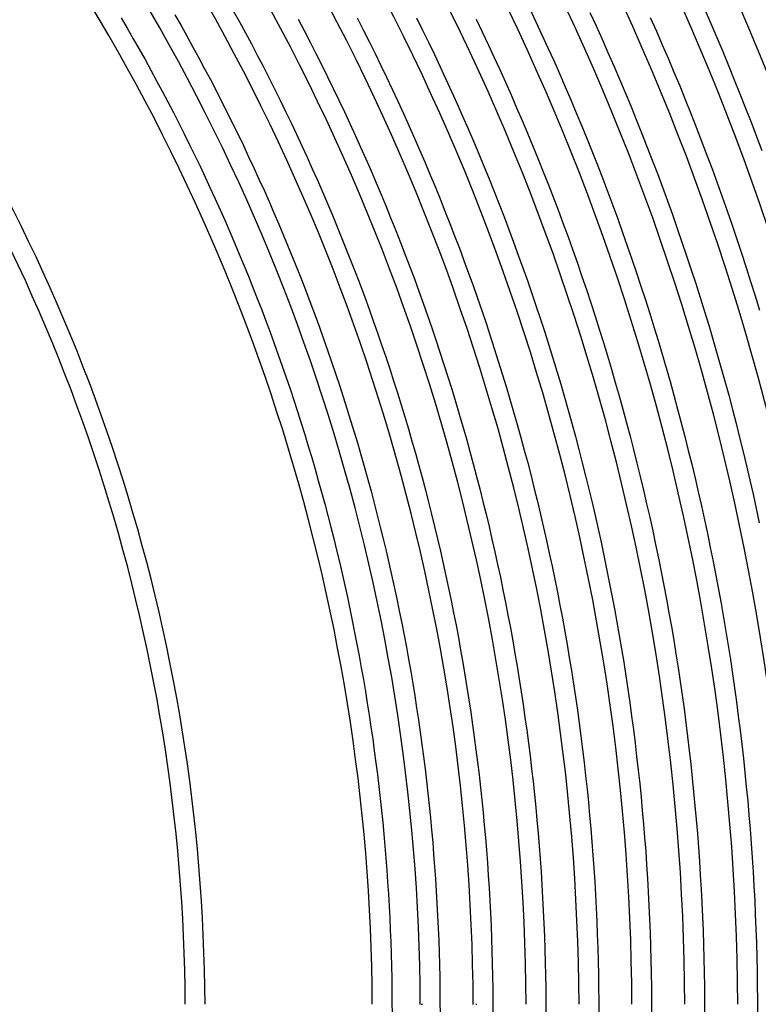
# Model space of a CAD drawing. Header units: millimetres. Extents: x -660 to 660, y -630 to 630.
# Tile 95 of 131: x 324 to 474, y 2 to 202. Entities that reach past the tile are written whole.
import ezdxf

# ---------------------------------------------------------------- set-up
doc = ezdxf.new("R2010")
doc.units = ezdxf.units.MM
doc.layers.add('HIDDEN', color=7, linetype='Continuous')
doc.layers.add('THICK', color=7, linetype='Continuous')

msp = doc.modelspace()

# ---------------------------------------------------------------- linework, layer by layer
at = {"layer": 'HIDDEN'}
for p, q in [((405.94, 2), (406, 2)), ((406, 2), (406.06, 2)), ((406.06, 2), (406.14, 2)), ((406.14, 2), (406.22, 2)), ((417.03, 2), (417.14, 2)), ((417.14, 2), (417.24, 2))]:
    msp.add_line(p, q, dxfattribs=at)
at = {"layer": 'THICK'}
for p, q in [((428, 204.28), (429.24, 201.66)), ((463.54, 204.13), (464.78, 201.3)), ((344.98, 202.46), (346.21, 200.35)), ((355.89, 203.07), (357.12, 200.89)), ((367.74, 203.92), (368.98, 201.68)), ((380.91, 202.2), (382.13, 199.87)), ((392.9, 202.46), (394.13, 200.06)), ((404.96, 202.46), (406.19, 199.99)), ((417.07, 202.2), (418.3, 199.65)), ((440.22, 203.55), (441.45, 200.86)), ((452.48, 202.56), (453.71, 199.8)), ((346.21, 200.35), (347.42, 198.24)), ((357.12, 200.89), (358.34, 198.71)), ((368.98, 201.68), (370.2, 199.42)), ((429.24, 201.66), (430.46, 199.04)), ((441.45, 200.86), (442.67, 198.17)), ((464.78, 201.3), (466, 198.46)), ((347.42, 198.24), (348.63, 196.11)), ((358.34, 198.71), (359.55, 196.52)), ((370.2, 199.42), (371.41, 197.16)), ((382.13, 199.87), (383.35, 197.54)), ((394.13, 200.06), (395.34, 197.65)), ((406.19, 199.99), (407.4, 197.51)), ((418.3, 199.65), (419.51, 197.09)), ((430.46, 199.04), (431.67, 196.41)), ((442.67, 198.17), (443.87, 195.46)), ((453.71, 199.8), (454.92, 197.02)), ((466, 198.46), (467.2, 195.61)), ((348.63, 196.11), (349.82, 193.98)), ((359.55, 196.52), (360.74, 194.32)), ((371.41, 197.16), (372.61, 194.89)), ((383.35, 197.54), (384.54, 195.2)), ((395.34, 197.65), (396.54, 195.24)), ((407.4, 197.51), (408.6, 195.02)), ((419.51, 197.09), (420.7, 194.53)), ((431.67, 196.41), (432.86, 193.78)), ((454.92, 197.02), (456.11, 194.25)), ((360.74, 194.32), (361.92, 192.12)), ((372.61, 194.89), (373.79, 192.62)), ((384.54, 195.2), (385.73, 192.85)), ((396.54, 195.24), (397.73, 192.82)), ((408.6, 195.02), (409.78, 192.52)), ((420.7, 194.53), (421.88, 191.96)), ((443.87, 195.46), (445.05, 192.75)), ((456.11, 194.25), (457.29, 191.46)), ((467.2, 195.61), (468.39, 192.76)), ((349.82, 193.98), (350.99, 191.85)), ((361.92, 192.12), (363.08, 189.91)), ((373.79, 192.62), (374.96, 190.33)), ((385.73, 192.85), (386.9, 190.49)), ((397.73, 192.82), (398.89, 190.39)), ((409.78, 192.52), (410.94, 190.02)), ((432.86, 193.78), (434.03, 191.13)), ((445.05, 192.75), (446.22, 190.03)), ((468.39, 192.76), (469.55, 189.9)), ((350.99, 191.85), (352.16, 189.7)), ((374.96, 190.33), (376.11, 188.04)), ((386.9, 190.49), (388.05, 188.13)), ((398.89, 190.39), (400.05, 187.95)), ((421.88, 191.96), (423.04, 189.38)), ((434.03, 191.13), (435.19, 188.48)), ((457.29, 191.46), (458.45, 188.67)), ((352.16, 189.7), (353.31, 187.55)), ((363.08, 189.91), (364.24, 187.69)), ((388.05, 188.13), (389.19, 185.76)), ((410.94, 190.02), (412.1, 187.51)), ((423.04, 189.38), (424.19, 186.8)), ((435.19, 188.48), (436.33, 185.82)), ((446.22, 190.03), (447.37, 187.31)), ((458.45, 188.67), (459.59, 185.87)), ((469.55, 189.9), (470.7, 187.03)), ((353.31, 187.55), (354.44, 185.39)), ((364.24, 187.69), (365.37, 185.47)), ((376.11, 188.04), (377.25, 185.74)), ((400.05, 187.95), (401.19, 185.51)), ((412.1, 187.51), (413.23, 184.99)), ((424.19, 186.8), (425.32, 184.21)), ((447.37, 187.31), (448.5, 184.58)), ((470.7, 187.03), (471.84, 184.15)), ((354.44, 185.39), (355.57, 183.22)), ((365.37, 185.47), (366.5, 183.23)), ((377.25, 185.74), (378.38, 183.44)), ((389.19, 185.76), (390.32, 183.38)), ((401.19, 185.51), (402.31, 183.06)), ((413.23, 184.99), (414.35, 182.47)), ((425.32, 184.21), (426.44, 181.61)), ((436.33, 185.82), (437.45, 183.16)), ((448.5, 184.58), (449.62, 181.84)), ((459.59, 185.87), (460.71, 183.06)), ((471.84, 184.15), (472.95, 181.27)), ((355.57, 183.22), (356.68, 181.05)), ((366.5, 183.23), (367.61, 180.99)), ((378.38, 183.44), (379.49, 181.13)), ((390.32, 183.38), (391.43, 180.99)), ((402.31, 183.06), (403.42, 180.6)), ((414.35, 182.47), (415.46, 179.94)), ((437.45, 183.16), (438.56, 180.48)), ((460.71, 183.06), (461.82, 180.25)), ((356.68, 181.05), (357.78, 178.87)), ((367.61, 180.99), (368.71, 178.75)), ((379.49, 181.13), (380.59, 178.81)), ((391.43, 180.99), (392.53, 178.6)), ((403.42, 180.6), (404.51, 178.13)), ((426.44, 181.61), (427.54, 179.01)), ((438.56, 180.48), (439.66, 177.81)), ((449.62, 181.84), (450.72, 179.09)), ((461.82, 180.25), (462.91, 177.43)), ((472.95, 181.27), (474.05, 178.38)), ((357.78, 178.87), (358.86, 176.69)), ((368.71, 178.75), (369.79, 176.5)), ((380.59, 178.81), (381.67, 176.48)), ((392.53, 178.6), (393.61, 176.21)), ((404.51, 178.13), (405.59, 175.66)), ((415.46, 179.94), (416.55, 177.4)), ((427.54, 179.01), (428.62, 176.39)), ((450.72, 179.09), (451.81, 176.34)), ((474.05, 178.38), (475.13, 175.49)), ((358.86, 176.69), (359.93, 174.5)), ((369.79, 176.5), (370.86, 174.24)), ((381.67, 176.48), (382.74, 174.15)), ((393.61, 176.21), (394.68, 173.8)), ((416.55, 177.4), (417.62, 174.85)), ((428.62, 176.39), (429.69, 173.78)), ((439.66, 177.81), (440.73, 175.12)), ((451.81, 176.34), (452.87, 173.58)), ((462.91, 177.43), (463.99, 174.6)), ((359.93, 174.5), (360.99, 172.3)), ((370.86, 174.24), (371.92, 171.97)), ((382.74, 174.15), (383.8, 171.81)), ((405.59, 175.66), (406.66, 173.19)), ((417.62, 174.85), (418.68, 172.3)), ((440.73, 175.12), (441.79, 172.43)), ((463.99, 174.6), (465.04, 171.76)), ((360.99, 172.3), (362.03, 170.09)), ((394.68, 173.8), (395.73, 171.39)), ((406.66, 173.19), (407.71, 170.7)), ((418.68, 172.3), (419.72, 169.75)), ((429.69, 173.78), (430.74, 171.15)), ((441.79, 172.43), (442.84, 169.73)), ((452.87, 173.58), (453.93, 170.81)), ((362.03, 170.09), (363.07, 167.88)), ((371.92, 171.97), (372.96, 169.7)), ((383.8, 171.81), (384.84, 169.47)), ((395.73, 171.39), (396.77, 168.97)), ((407.71, 170.7), (408.74, 168.21)), ((430.74, 171.15), (431.78, 168.52)), ((453.93, 170.81), (454.96, 168.04)), ((465.04, 171.76), (466.08, 168.92)), ((372.96, 169.7), (373.99, 167.42)), ((384.84, 169.47), (385.86, 167.12)), ((396.77, 168.97), (397.79, 166.55)), ((408.74, 168.21), (409.76, 165.71)), ((419.72, 169.75), (420.75, 167.18)), ((431.78, 168.52), (432.8, 165.88)), ((442.84, 169.73), (443.86, 167.03)), ((466.08, 168.92), (467.1, 166.08)), ((363.07, 167.88), (364.08, 165.66)), ((373.99, 167.42), (375, 165.14)), ((385.86, 167.12), (386.88, 164.76)), ((397.79, 166.55), (398.8, 164.12)), ((420.75, 167.18), (421.76, 164.61)), ((443.86, 167.03), (444.87, 164.32)), ((454.96, 168.04), (455.98, 165.26)), ((364.08, 165.66), (365.09, 163.44)), ((375, 165.14), (376, 162.85)), ((386.88, 164.76), (387.88, 162.4)), ((398.8, 164.12), (399.79, 161.68)), ((409.76, 165.71), (410.76, 163.21)), ((421.76, 164.61), (422.76, 162.04)), ((432.8, 165.88), (433.8, 163.24)), ((444.87, 164.32), (445.87, 161.6)), ((455.98, 165.26), (456.98, 162.48)), ((467.1, 166.08), (468.11, 163.23)), ((365.09, 163.44), (366.08, 161.21)), ((376, 162.85), (376.99, 160.55)), ((387.88, 162.4), (388.86, 160.03)), ((410.76, 163.21), (411.75, 160.7)), ((433.8, 163.24), (434.79, 160.59)), ((456.98, 162.48), (457.96, 159.69)), ((468.11, 163.23), (469.1, 160.37)), ((366.08, 161.21), (367.05, 158.97)), ((376.99, 160.55), (377.96, 158.25)), ((399.79, 161.68), (400.77, 159.24)), ((411.75, 160.7), (412.72, 158.19)), ((422.76, 162.04), (423.74, 159.45)), ((434.79, 160.59), (435.76, 157.94)), ((445.87, 161.6), (446.85, 158.88)), ((469.1, 160.37), (470.06, 157.5)), ((367.05, 158.97), (368.02, 156.73)), ((377.96, 158.25), (378.92, 155.94)), ((388.86, 160.03), (389.83, 157.65)), ((400.77, 159.24), (401.74, 156.8)), ((412.72, 158.19), (413.68, 155.67)), ((423.74, 159.45), (424.71, 156.87)), ((446.85, 158.88), (447.81, 156.15)), ((457.96, 159.69), (458.92, 156.89)), ((368.02, 156.73), (368.97, 154.48)), ((389.83, 157.65), (390.78, 155.27)), ((401.74, 156.8), (402.69, 154.34)), ((424.71, 156.87), (425.66, 154.27)), ((435.76, 157.94), (436.72, 155.27)), ((447.81, 156.15), (448.75, 153.41)), ((458.92, 156.89), (459.87, 154.09)), ((470.06, 157.5), (471.02, 154.63)), ((368.97, 154.48), (369.9, 152.23)), ((378.92, 155.94), (379.86, 153.62)), ((390.78, 155.27), (391.72, 152.89)), ((402.69, 154.34), (403.62, 151.88)), ((413.68, 155.67), (414.62, 153.14)), ((425.66, 154.27), (426.59, 151.67)), ((436.72, 155.27), (437.66, 152.61)), ((459.87, 154.09), (460.8, 151.28)), ((471.02, 154.63), (471.95, 151.76)), ((369.9, 152.23), (370.82, 149.97)), ((379.86, 153.62), (380.79, 151.3)), ((391.72, 152.89), (392.65, 150.49)), ((414.62, 153.14), (415.55, 150.61)), ((437.66, 152.61), (438.58, 149.94)), ((448.75, 153.41), (449.68, 150.67)), ((380.79, 151.3), (381.71, 148.98)), ((392.65, 150.49), (393.56, 148.1)), ((403.62, 151.88), (404.54, 149.42)), ((415.55, 150.61), (416.46, 148.07)), ((426.59, 151.67), (427.51, 149.07)), ((449.68, 150.67), (450.59, 147.93)), ((460.8, 151.28), (461.72, 148.47)), ((471.95, 151.76), (472.87, 148.87)), ((370.82, 149.97), (371.73, 147.7)), ((381.71, 148.98), (382.61, 146.65)), ((393.56, 148.1), (394.45, 145.69)), ((404.54, 149.42), (405.44, 146.95)), ((427.51, 149.07), (428.41, 146.46)), ((438.58, 149.94), (439.49, 147.26)), ((461.72, 148.47), (462.61, 145.65)), ((472.87, 148.87), (473.77, 145.99)), ((371.73, 147.7), (372.62, 145.43)), ((382.61, 146.65), (383.5, 144.31)), ((405.44, 146.95), (406.33, 144.47)), ((416.46, 148.07), (417.36, 145.53)), ((428.41, 146.46), (429.29, 143.84)), ((439.49, 147.26), (440.38, 144.57)), ((450.59, 147.93), (451.48, 145.17)), ((372.62, 145.43), (373.51, 143.16)), ((383.5, 144.31), (384.37, 141.97)), ((394.45, 145.69), (395.34, 143.28)), ((406.33, 144.47), (407.2, 141.99)), ((417.36, 145.53), (418.24, 142.98)), ((440.38, 144.57), (441.25, 141.88)), ((451.48, 145.17), (452.36, 142.42)), ((462.61, 145.65), (463.49, 142.82)), ((473.77, 145.99), (474.65, 143.09)), ((373.51, 143.16), (374.37, 140.88)), ((395.34, 143.28), (396.2, 140.87)), ((418.24, 142.98), (419.1, 140.43)), ((429.29, 143.84), (430.16, 141.22)), ((452.36, 142.42), (453.22, 139.66)), ((463.49, 142.82), (464.36, 139.99)), ((374.37, 140.88), (375.22, 138.59)), ((384.37, 141.97), (385.23, 139.62)), ((396.2, 140.87), (397.05, 138.45)), ((407.2, 141.99), (408.06, 139.5)), ((419.1, 140.43), (419.95, 137.87)), ((430.16, 141.22), (431.02, 138.59)), ((441.25, 141.88), (442.11, 139.19)), ((375.22, 138.59), (376.06, 136.3)), ((385.23, 139.62), (386.07, 137.27)), ((397.05, 138.45), (397.89, 136.03)), ((408.06, 139.5), (408.91, 137.01)), ((431.02, 138.59), (431.85, 135.96)), ((442.11, 139.19), (442.95, 136.49)), ((453.22, 139.66), (454.06, 136.89)), ((464.36, 139.99), (465.2, 137.16)), ((376.06, 136.3), (376.89, 134)), ((386.07, 137.27), (386.9, 134.91)), ((408.91, 137.01), (409.73, 134.51)), ((419.95, 137.87), (420.78, 135.3)), ((442.95, 136.49), (443.77, 133.79)), ((454.06, 136.89), (454.89, 134.12)), ((465.2, 137.16), (466.03, 134.32)), ((386.9, 134.91), (387.72, 132.55)), ((397.89, 136.03), (398.71, 133.6)), ((409.73, 134.51), (410.55, 132.01)), ((420.78, 135.3), (421.6, 132.73)), ((431.85, 135.96), (432.67, 133.32)), ((454.89, 134.12), (455.7, 131.34)), ((466.03, 134.32), (466.84, 131.47)), ((376.89, 134), (377.7, 131.7)), ((387.72, 132.55), (388.52, 130.18)), ((398.71, 133.6), (399.52, 131.16)), ((421.6, 132.73), (422.4, 130.16)), ((432.67, 133.32), (433.48, 130.68)), ((443.77, 133.79), (444.58, 131.08)), ((377.7, 131.7), (378.49, 129.39)), ((388.52, 130.18), (389.31, 127.81)), ((399.52, 131.16), (400.31, 128.72)), ((410.55, 132.01), (411.35, 129.51)), ((422.4, 130.16), (423.19, 127.58)), ((433.48, 130.68), (434.27, 128.04)), ((444.58, 131.08), (445.37, 128.36)), ((455.7, 131.34), (456.49, 128.56)), ((466.84, 131.47), (467.63, 128.62)), ((378.49, 129.39), (379.28, 127.08)), ((400.31, 128.72), (401.09, 126.28)), ((411.35, 129.51), (412.13, 126.99)), ((445.37, 128.36), (446.15, 125.64)), ((456.49, 128.56), (457.27, 125.77)), ((467.63, 128.62), (468.41, 125.77)), ((379.28, 127.08), (380.04, 124.77)), ((389.31, 127.81), (390.08, 125.43)), ((401.09, 126.28), (401.85, 123.83)), ((412.13, 126.99), (412.89, 124.48)), ((423.19, 127.58), (423.96, 125)), ((434.27, 128.04), (435.04, 125.38)), ((380.04, 124.77), (380.8, 122.45)), ((390.08, 125.43), (390.84, 123.05)), ((412.89, 124.48), (413.65, 121.96)), ((423.96, 125), (424.71, 122.41)), ((435.04, 125.38), (435.8, 122.73)), ((446.15, 125.64), (446.9, 122.92)), ((457.27, 125.77), (458.03, 122.98)), ((468.41, 125.77), (469.17, 122.91)), ((380.8, 122.45), (381.54, 120.12)), ((390.84, 123.05), (391.58, 120.66)), ((401.85, 123.83), (402.6, 121.37)), ((424.71, 122.41), (425.45, 119.81)), ((435.8, 122.73), (436.54, 120.07)), ((446.9, 122.92), (447.65, 120.19)), ((458.03, 122.98), (458.77, 120.18)), ((469.17, 122.91), (469.91, 120.04)), ((381.54, 120.12), (382.26, 117.79)), ((391.58, 120.66), (392.31, 118.27)), ((402.6, 121.37), (403.34, 118.92)), ((413.65, 121.96), (414.38, 119.43)), ((436.54, 120.07), (437.26, 117.4)), ((447.65, 120.19), (448.37, 117.46)), ((458.77, 120.18), (459.49, 117.38)), ((392.31, 118.27), (393.02, 115.88)), ((403.34, 118.92), (404.05, 116.45)), ((414.38, 119.43), (415.1, 116.9)), ((425.45, 119.81), (426.17, 117.22)), ((469.91, 120.04), (470.63, 117.17)), ((382.26, 117.79), (382.97, 115.46)), ((404.05, 116.45), (404.76, 113.99)), ((415.1, 116.9), (415.81, 114.37)), ((426.17, 117.22), (426.88, 114.62)), ((437.26, 117.4), (437.97, 114.73)), ((448.37, 117.46), (449.08, 114.72)), ((459.49, 117.38), (460.2, 114.58)), ((470.63, 117.17), (471.34, 114.3)), ((382.97, 115.46), (383.67, 113.12)), ((393.02, 115.88), (393.72, 113.48)), ((415.81, 114.37), (416.5, 111.83)), ((426.88, 114.62), (427.57, 112.01)), ((437.97, 114.73), (438.66, 112.06)), ((449.08, 114.72), (449.77, 111.98)), ((460.2, 114.58), (460.89, 111.77)), ((471.34, 114.3), (472.03, 111.42)), ((383.67, 113.12), (384.35, 110.78)), ((393.72, 113.48), (394.41, 111.07)), ((404.76, 113.99), (405.44, 111.52)), ((438.66, 112.06), (439.34, 109.38)), ((384.35, 110.78), (385.02, 108.43)), ((394.41, 111.07), (395.08, 108.66)), ((405.44, 111.52), (406.12, 109.04)), ((416.5, 111.83), (417.17, 109.28)), ((427.57, 112.01), (428.25, 109.4)), ((449.77, 111.98), (450.44, 109.23)), ((460.89, 111.77), (461.57, 108.95)), ((472.03, 111.42), (472.7, 108.54)), ((385.02, 108.43), (385.68, 106.08)), ((395.08, 108.66), (395.73, 106.25)), ((406.12, 109.04), (406.77, 106.56)), ((417.17, 109.28), (417.83, 106.74)), ((428.25, 109.4), (428.91, 106.78)), ((439.34, 109.38), (440, 106.7)), ((450.44, 109.23), (451.1, 106.48)), ((461.57, 108.95), (462.22, 106.13)), ((472.7, 108.54), (473.35, 105.66)), ((385.68, 106.08), (386.32, 103.72)), ((395.73, 106.25), (396.37, 103.84)), ((406.77, 106.56), (407.42, 104.08)), ((417.83, 106.74), (418.48, 104.19)), ((428.91, 106.78), (429.55, 104.17)), ((440, 106.7), (440.64, 104.01)), ((451.1, 106.48), (451.74, 103.73)), ((462.22, 106.13), (462.86, 103.31)), ((407.42, 104.08), (408.04, 101.59)), ((418.48, 104.19), (419.1, 101.63)), ((429.55, 104.17), (430.18, 101.54)), ((473.35, 105.66), (473.99, 102.77)), ((386.32, 103.72), (386.94, 101.37)), ((396.37, 103.84), (397, 101.42)), ((440.64, 104.01), (441.27, 101.32)), ((451.74, 103.73), (452.37, 100.97)), ((462.86, 103.31), (463.48, 100.49)), ((473.99, 102.77), (474.61, 99.87)), ((386.94, 101.37), (387.55, 99)), ((397, 101.42), (397.61, 98.99)), ((408.04, 101.59), (408.66, 99.1)), ((419.1, 101.63), (419.72, 99.07)), ((430.18, 101.54), (430.79, 98.92)), ((441.27, 101.32), (441.88, 98.63)), ((452.37, 100.97), (452.98, 98.21)), ((463.48, 100.49), (464.09, 97.66)), ((387.55, 99), (388.15, 96.64)), ((397.61, 98.99), (398.21, 96.57)), ((408.66, 99.1), (409.25, 96.6)), ((419.72, 99.07), (420.31, 96.51)), ((430.79, 98.92), (431.38, 96.29)), ((441.88, 98.63), (442.47, 95.93)), ((452.98, 98.21), (453.57, 95.44)), ((388.15, 96.64), (388.73, 94.27)), ((398.21, 96.57), (398.79, 94.13)), ((409.25, 96.6), (409.83, 94.11)), ((420.31, 96.51), (420.89, 93.95)), ((431.38, 96.29), (431.96, 93.65)), ((464.09, 97.66), (464.67, 94.83)), ((388.73, 94.27), (389.3, 91.89)), ((398.79, 94.13), (399.36, 91.7)), ((409.83, 94.11), (410.4, 91.6)), ((442.47, 95.93), (443.05, 93.23)), ((453.57, 95.44), (454.14, 92.68)), ((464.67, 94.83), (465.24, 91.99)), ((420.89, 93.95), (421.46, 91.38)), ((431.96, 93.65), (432.53, 91.02)), ((443.05, 93.23), (443.61, 90.53)), ((454.14, 92.68), (454.7, 89.9)), ((389.3, 91.89), (389.85, 89.52)), ((399.36, 91.7), (399.91, 89.26)), ((410.4, 91.6), (410.95, 89.1)), ((421.46, 91.38), (422.01, 88.8)), ((432.53, 91.02), (433.07, 88.38)), ((443.61, 90.53), (444.15, 87.82)), ((465.24, 91.99), (465.8, 89.15)), ((389.85, 89.52), (390.39, 87.14)), ((399.91, 89.26), (400.45, 86.82)), ((410.95, 89.1), (411.49, 86.59)), ((422.01, 88.8), (422.54, 86.23)), ((433.07, 88.38), (433.61, 85.73)), ((454.7, 89.9), (455.24, 87.13)), ((465.8, 89.15), (466.33, 86.31)), ((390.39, 87.14), (390.92, 84.76)), ((400.45, 86.82), (400.97, 84.38)), ((411.49, 86.59), (412.01, 84.08)), ((422.54, 86.23), (423.06, 83.65)), ((444.15, 87.82), (444.68, 85.11)), ((455.24, 87.13), (455.76, 84.35)), ((466.33, 86.31), (466.85, 83.46)), ((390.92, 84.76), (391.43, 82.37)), ((400.97, 84.38), (401.48, 81.93)), ((412.01, 84.08), (412.51, 81.56)), ((433.61, 85.73), (434.12, 83.09)), ((444.68, 85.11), (445.19, 82.39)), ((455.76, 84.35), (456.27, 81.57)), ((391.43, 82.37), (391.92, 79.98)), ((423.06, 83.65), (423.56, 81.07)), ((434.12, 83.09), (434.62, 80.44)), ((445.19, 82.39), (445.68, 79.68)), ((466.85, 83.46), (467.35, 80.61)), ((401.48, 81.93), (401.97, 79.48)), ((412.51, 81.56), (413, 79.05)), ((423.56, 81.07), (424.05, 78.48)), ((434.62, 80.44), (435.1, 77.78)), ((456.27, 81.57), (456.76, 78.78)), ((467.35, 80.61), (467.83, 77.76)), ((391.92, 79.98), (392.4, 77.59)), ((401.97, 79.48), (402.45, 77.03)), ((413, 79.05), (413.48, 76.52)), ((424.05, 78.48), (424.52, 75.89)), ((445.68, 79.68), (446.16, 76.96)), ((456.76, 78.78), (457.23, 76)), ((392.4, 77.59), (392.87, 75.19)), ((402.45, 77.03), (402.91, 74.57)), ((413.48, 76.52), (413.94, 74)), ((435.1, 77.78), (435.57, 75.13)), ((446.16, 76.96), (446.62, 74.23)), ((467.83, 77.76), (468.3, 74.9)), ((392.87, 75.19), (393.32, 72.79)), ((402.91, 74.57), (403.36, 72.11)), ((424.52, 75.89), (424.97, 73.3)), ((435.57, 75.13), (436.02, 72.47)), ((446.62, 74.23), (447.07, 71.51)), ((457.23, 76), (457.68, 73.21)), ((468.3, 74.9), (468.75, 72.05)), ((393.32, 72.79), (393.76, 70.39)), ((403.36, 72.11), (403.79, 69.65)), ((413.94, 74), (414.38, 71.47)), ((424.97, 73.3), (425.41, 70.71)), ((436.02, 72.47), (436.45, 69.81)), ((457.68, 73.21), (458.12, 70.41)), ((468.75, 72.05), (469.18, 69.18)), ((393.76, 70.39), (394.18, 67.99)), ((414.38, 71.47), (414.81, 68.95)), ((425.41, 70.71), (425.84, 68.11)), ((447.07, 71.51), (447.5, 68.78)), ((458.12, 70.41), (458.54, 67.62)), ((403.79, 69.65), (404.2, 67.18)), ((414.81, 68.95), (415.22, 66.41)), ((425.84, 68.11), (426.24, 65.51)), ((436.45, 69.81), (436.87, 67.15)), ((447.5, 68.78), (447.91, 66.05)), ((469.18, 69.18), (469.59, 66.32)), ((394.18, 67.99), (394.59, 65.58)), ((404.2, 67.18), (404.61, 64.72)), ((415.22, 66.41), (415.62, 63.88)), ((436.87, 67.15), (437.27, 64.48)), ((447.91, 66.05), (448.3, 63.31)), ((458.54, 67.62), (458.95, 64.82)), ((469.59, 66.32), (469.99, 63.46)), ((394.59, 65.58), (394.98, 63.18)), ((404.61, 64.72), (404.99, 62.25)), ((426.24, 65.51), (426.64, 62.91)), ((437.27, 64.48), (437.66, 61.81)), ((458.95, 64.82), (459.33, 62.02)), ((394.98, 63.18), (395.36, 60.77)), ((404.99, 62.25), (405.37, 59.78)), ((415.62, 63.88), (416, 61.34)), ((426.64, 62.91), (427.01, 60.31)), ((448.3, 63.31), (448.68, 60.58)), ((469.99, 63.46), (470.36, 60.59)), ((395.36, 60.77), (395.72, 58.35)), ((416, 61.34), (416.37, 58.8)), ((427.01, 60.31), (427.37, 57.7)), ((437.66, 61.81), (438.03, 59.14)), ((448.68, 60.58), (449.04, 57.84)), ((459.33, 62.02), (459.7, 59.21)), ((470.36, 60.59), (470.72, 57.72)), ((395.72, 58.35), (396.07, 55.94)), ((405.37, 59.78), (405.72, 57.3)), ((416.37, 58.8), (416.72, 56.26)), ((438.03, 59.14), (438.38, 56.47)), ((459.7, 59.21), (460.05, 56.41)), ((405.72, 57.3), (406.07, 54.83)), ((416.72, 56.26), (417.05, 53.72)), ((427.37, 57.7), (427.72, 55.09)), ((438.38, 56.47), (438.71, 53.79)), ((449.04, 57.84), (449.38, 55.1)), ((460.05, 56.41), (460.39, 53.6)), ((470.72, 57.72), (471.07, 54.84)), ((396.07, 55.94), (396.4, 53.52)), ((406.07, 54.83), (406.39, 52.35)), ((427.72, 55.09), (428.04, 52.48)), ((449.38, 55.1), (449.71, 52.36)), ((471.07, 54.84), (471.39, 51.97)), ((396.4, 53.52), (396.72, 51.1)), ((406.39, 52.35), (406.7, 49.87)), ((417.05, 53.72), (417.37, 51.18)), ((428.04, 52.48), (428.36, 49.87)), ((438.71, 53.79), (439.03, 51.11)), ((449.71, 52.36), (450.02, 49.61)), ((460.39, 53.6), (460.71, 50.79)), ((396.72, 51.1), (397.03, 48.68)), ((417.37, 51.18), (417.68, 48.63)), ((439.03, 51.11), (439.34, 48.44)), ((460.71, 50.79), (461.01, 47.98)), ((471.39, 51.97), (471.7, 49.09)), ((397.03, 48.68), (397.32, 46.26)), ((406.7, 49.87), (407, 47.39)), ((417.68, 48.63), (417.97, 46.08)), ((428.36, 49.87), (428.65, 47.26)), ((439.34, 48.44), (439.63, 45.75)), ((450.02, 49.61), (450.32, 46.87)), ((471.7, 49.09), (471.99, 46.21)), ((397.32, 46.26), (397.59, 43.83)), ((407, 47.39), (407.28, 44.9)), ((417.97, 46.08), (418.24, 43.53)), ((428.65, 47.26), (428.93, 44.64)), ((450.32, 46.87), (450.6, 44.12)), ((461.01, 47.98), (461.29, 45.17)), ((471.99, 46.21), (472.27, 43.33)), ((407.28, 44.9), (407.55, 42.42)), ((428.93, 44.64), (429.2, 42.02)), ((439.63, 45.75), (439.9, 43.07)), ((450.6, 44.12), (450.86, 41.37)), ((461.29, 45.17), (461.56, 42.35)), ((397.59, 43.83), (397.85, 41.41)), ((407.55, 42.42), (407.8, 39.93)), ((418.24, 43.53), (418.5, 40.98)), ((429.2, 42.02), (429.45, 39.41)), ((439.9, 43.07), (440.15, 40.39)), ((461.56, 42.35), (461.81, 39.54)), ((472.27, 43.33), (472.52, 40.45)), ((397.85, 41.41), (398.1, 38.98)), ((418.5, 40.98), (418.74, 38.42)), ((440.15, 40.39), (440.39, 37.7)), ((450.86, 41.37), (451.1, 38.62)), ((472.52, 40.45), (472.76, 37.57)), ((398.1, 38.98), (398.33, 36.55)), ((407.8, 39.93), (408.04, 37.44)), ((418.74, 38.42), (418.97, 35.87)), ((429.45, 39.41), (429.68, 36.79)), ((451.1, 38.62), (451.33, 35.87)), ((461.81, 39.54), (462.04, 36.72)), ((398.33, 36.55), (398.54, 34.12)), ((408.04, 37.44), (408.26, 34.95)), ((429.68, 36.79), (429.89, 34.16)), ((440.39, 37.7), (440.61, 35.01)), ((462.04, 36.72), (462.26, 33.9)), ((472.76, 37.57), (472.98, 34.69)), ((398.54, 34.12), (398.74, 31.69)), ((408.26, 34.95), (408.46, 32.46)), ((418.97, 35.87), (419.18, 33.31)), ((429.89, 34.16), (430.1, 31.54)), ((440.61, 35.01), (440.82, 32.33)), ((451.33, 35.87), (451.54, 33.11)), ((472.98, 34.69), (473.18, 31.8)), ((408.46, 32.46), (408.65, 29.97)), ((419.18, 33.31), (419.37, 30.75)), ((440.82, 32.33), (441.01, 29.64)), ((451.54, 33.11), (451.73, 30.36)), ((462.26, 33.9), (462.46, 31.08)), ((398.74, 31.69), (398.93, 29.25)), ((419.37, 30.75), (419.55, 28.2)), ((430.1, 31.54), (430.28, 28.92)), ((451.73, 30.36), (451.91, 27.6)), ((462.46, 31.08), (462.64, 28.26)), ((473.18, 31.8), (473.37, 28.91)), ((398.93, 29.25), (399.1, 26.82)), ((408.65, 29.97), (408.83, 27.47)), ((419.55, 28.2), (419.72, 25.64)), ((430.28, 28.92), (430.45, 26.29)), ((441.01, 29.64), (441.18, 26.95)), ((462.64, 28.26), (462.8, 25.43)), ((473.37, 28.91), (473.54, 26.02)), ((399.1, 26.82), (399.26, 24.39)), ((408.83, 27.47), (408.99, 24.98)), ((430.45, 26.29), (430.6, 23.66)), ((441.18, 26.95), (441.33, 24.25)), ((451.91, 27.6), (452.07, 24.84)), ((473.54, 26.02), (473.69, 23.13)), ((399.26, 24.39), (399.4, 21.95)), ((408.99, 24.98), (409.13, 22.48)), ((419.72, 25.64), (419.87, 23.07)), ((441.33, 24.25), (441.47, 21.56)), ((452.07, 24.84), (452.21, 22.09)), ((462.8, 25.43), (462.95, 22.61)), ((409.13, 22.48), (409.26, 19.99)), ((419.87, 23.07), (420, 20.51)), ((430.6, 23.66), (430.74, 21.04)), ((452.21, 22.09), (452.34, 19.33)), ((462.95, 22.61), (463.08, 19.79)), ((473.69, 23.13), (473.82, 20.24)), ((399.4, 21.95), (399.52, 19.51)), ((420, 20.51), (420.12, 17.95)), ((430.74, 21.04), (430.86, 18.41)), ((441.47, 21.56), (441.6, 18.87)), ((473.82, 20.24), (473.93, 17.35)), ((399.52, 19.51), (399.64, 17.08)), ((409.26, 19.99), (409.38, 17.49)), ((430.86, 18.41), (430.96, 15.78)), ((441.6, 18.87), (441.7, 16.17)), ((452.34, 19.33), (452.45, 16.57)), ((463.08, 19.79), (463.19, 16.96)), ((399.64, 17.08), (399.73, 14.64)), ((409.38, 17.49), (409.48, 14.99)), ((420.12, 17.95), (420.22, 15.39)), ((441.7, 16.17), (441.79, 13.48)), ((452.45, 16.57), (452.54, 13.81)), ((463.19, 16.96), (463.28, 14.13)), ((473.93, 17.35), (474.03, 14.46)), ((399.73, 14.64), (399.81, 12.2)), ((409.48, 14.99), (409.56, 12.5)), ((420.22, 15.39), (420.3, 12.82)), ((430.96, 15.78), (431.05, 13.15)), ((463.28, 14.13), (463.36, 11.31)), ((474.03, 14.46), (474.11, 11.57)), ((399.81, 12.2), (399.88, 9.76)), ((409.56, 12.5), (409.63, 10)), ((420.3, 12.82), (420.37, 10.26)), ((431.05, 13.15), (431.12, 10.52)), ((441.79, 13.48), (441.87, 10.78)), ((452.54, 13.81), (452.62, 11.05)), ((420.37, 10.26), (420.43, 7.69)), ((431.12, 10.52), (431.18, 7.89)), ((441.87, 10.78), (441.93, 8.09)), ((452.62, 11.05), (452.67, 8.29)), ((463.36, 11.31), (463.42, 8.48)), ((474.11, 11.57), (474.17, 8.68)), ((399.88, 9.76), (399.93, 7.32)), ((409.63, 10), (409.68, 7.5)), ((441.93, 8.09), (441.97, 5.39)), ((452.67, 8.29), (452.72, 5.52)), ((463.42, 8.48), (463.47, 5.65)), ((474.17, 8.68), (474.21, 5.79)), ((399.93, 7.32), (399.97, 4.88)), ((409.68, 7.5), (409.72, 5)), ((420.43, 7.69), (420.47, 5.13)), ((431.18, 7.89), (431.22, 5.26)), ((399.97, 4.88), (399.99, 2.44)), ((409.72, 5), (409.74, 2.5)), ((420.47, 5.13), (420.49, 2.57)), ((431.22, 5.26), (431.24, 2.63)), ((441.97, 5.39), (441.99, 2.7)), ((452.72, 5.52), (452.74, 2.76)), ((463.47, 5.65), (463.49, 2.83)), ((474.21, 5.79), (474.24, 2.89)), ((399.99, 2.44), (400, 0)), ((409.74, 2.5), (409.75, 0)), ((420.49, 2.57), (420.5, 0)), ((431.24, 2.63), (431.25, 0)), ((441.99, 2.7), (442, 0)), ((452.74, 2.76), (452.75, 0)), ((463.49, 2.83), (463.5, 0)), ((474.24, 2.89), (474.25, 0))]:
    msp.add_line(p, q, dxfattribs=at)
for radius, start, end in [(577.75, 0.19836, 35.80167), (567, 0.2021, 35.7979), (556.25, 0.206, 35.794), (545.5, 0.21, 35.7899), (534.75, 0.2143, 35.7857), (524, 0.2187, 35.7813), (513.25, 0.2233, 35.7767), (502.5, 0.228, 35.7719), (491.75, 0.233, 35.7669), (481, 0.2382, 35.7617), (470.25, 0.2437, 35.7563), (459.5, 0.2494, 35.7506), (448.75, 0.2549, 35.7452), (438, 0.2616, 35.7384), (427.25, 0.268, 35.7319), (416.5, 0.2741, 35.7259), (405.75, 0.2798, 35.7202), (396, 0.289, 35.711), (362, 0.3162, 35.6839), (358, 0.3197, 35.6803)]:
    msp.add_arc((0, 0), radius, start, end, dxfattribs=at)

doc.saveas('drawing.dxf')
